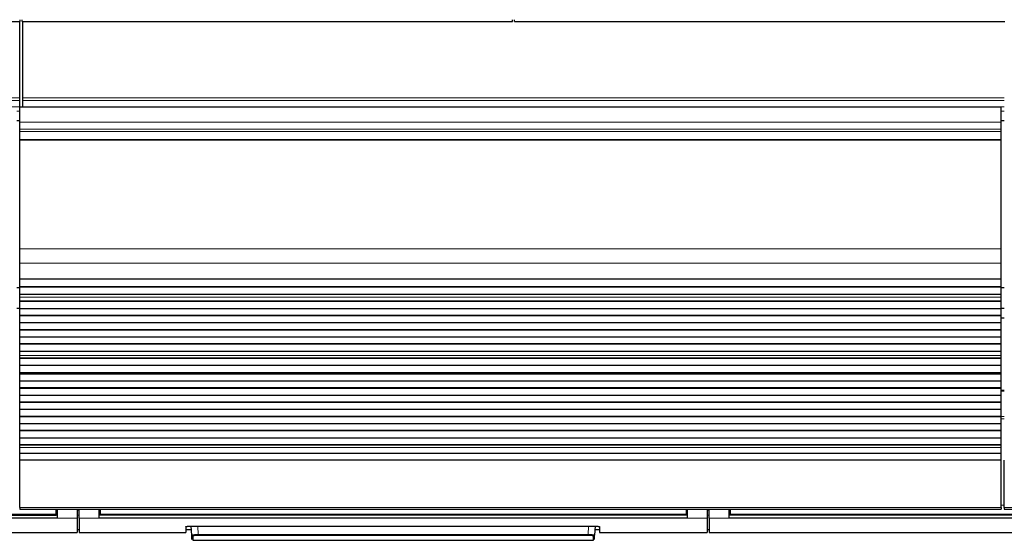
# Model space of a CAD drawing. Header units: inches. Extents: x 0 to 20790, y -12 to 14700.
# Tile 11 of 132: x 4088 to 5068, y 3119 to 3637. Entities that reach past the tile are written whole.
import ezdxf

# ---------------------------------------------------------------- set-up
doc = ezdxf.new("R2010")
doc.units = ezdxf.units.IN
doc.layers.add('1', color=7, linetype='Continuous', true_color=0xffffff)

msp = doc.modelspace()

# ---------------------------------------------------------------- linework, layer by layer
at = {"layer": '1', "color": 2, "linetype": 'Continuous', "lineweight": 25}
for p, q in [((4088.828, 3635.008), (4088.828, 3636.956)), ((4090.828, 3635.008), (4090.828, 3636.956)), ((4578.828, 3635.008), (4578.828, 3636.956)), ((4580.828, 3635.008), (4580.828, 3636.956)), ((3600.828, 3635.008), (4088.828, 3635.008)), ((4088.328, 3559.236), (4088.328, 3635.007)), ((4090.828, 3635.008), (4578.828, 3635.008)), ((4091.328, 3559.236), (4091.328, 3635.007)), ((4580.828, 3635.008), (5068.828, 3635.008)), ((4088.328, 3556.625), (4088.328, 3559.236)), ((4091.328, 3556.625), (4091.328, 3559.236)), ((4088.328, 3550.153), (4088.328, 3556.625)), ((4088.328, 3550.153), (4088.328, 3549.978)), ((5065.328, 3549.978), (4088.328, 3549.978)), ((4088.328, 3534.898), (4088.328, 3549.978)), ((4091.328, 3550.153), (4091.328, 3556.625)), ((4091.328, 3550.153), (4091.328, 3549.978)), ((5065.328, 3534.898), (5065.328, 3549.978)), ((4088.328, 3527.911), (4088.328, 3534.898)), ((5065.328, 3527.911), (5065.328, 3534.898)), ((4088.328, 3525.667), (4088.328, 3527.911)), ((4088.328, 3517.689), (4088.328, 3525.667)), ((5065.328, 3525.667), (5065.328, 3527.911)), ((5065.328, 3517.689), (5065.328, 3525.667)), ((4088.328, 3517.243), (4088.328, 3517.689)), ((4088.328, 3408.863), (4088.328, 3517.243)), ((5065.328, 3517.243), (5065.328, 3517.689)), ((5065.328, 3408.863), (5065.328, 3517.243)), ((4088.328, 3394.721), (4088.328, 3408.863)), ((5065.328, 3394.721), (5065.328, 3408.863)), ((4088.328, 3379.238), (4088.328, 3394.721)), ((5065.328, 3379.238), (5065.328, 3394.721)), ((4088.328, 3379.15), (4088.328, 3379.238)), ((4088.328, 3379.15), (5065.328, 3379.15)), ((4088.328, 3378.605), (4088.328, 3379.15)), ((4088.328, 3371.083), (4088.328, 3378.605)), ((5065.328, 3378.605), (4088.328, 3378.605)), ((5065.328, 3379.15), (5065.328, 3379.238)), ((5065.328, 3378.605), (5065.328, 3379.15)), ((5065.328, 3371.083), (5065.328, 3378.605)), ((4088.383, 3369.986), (4085.393, 3369.986)), ((4088.328, 3370.729), (4088.328, 3371.083)), ((5065.328, 3371.083), (4088.328, 3371.083)), ((4088.328, 3363.524), (4088.328, 3370.729)), ((5065.328, 3370.729), (4088.328, 3370.729)), ((4088.328, 3363.517), (4088.328, 3363.524)), ((5065.328, 3363.524), (4088.328, 3363.524)), ((4088.328, 3360.973), (4088.328, 3363.517)), ((5065.328, 3363.517), (4088.328, 3363.517)), ((5068.323, 3369.986), (5065.268, 3369.986)), ((5065.328, 3370.729), (5065.328, 3371.083)), ((5065.328, 3363.524), (5065.328, 3370.729)), ((5065.328, 3363.517), (5065.328, 3363.524)), ((5065.328, 3360.973), (5065.328, 3363.517)), ((4088.328, 3360.945), (4088.328, 3360.973)), ((4088.328, 3356.752), (4088.328, 3360.945)), ((4088.328, 3356.398), (4088.328, 3356.752)), ((5065.328, 3356.752), (4088.328, 3356.752)), ((4088.328, 3349.327), (4088.328, 3356.398)), ((5065.328, 3356.398), (4088.328, 3356.398)), ((5065.328, 3360.945), (5065.328, 3360.973)), ((5065.328, 3356.752), (5065.328, 3360.945)), ((5065.328, 3356.398), (5065.328, 3356.752)), ((5065.328, 3349.327), (5065.328, 3356.398)), ((4085.333, 3349.986), (4088.333, 3349.986)), ((4088.328, 3342.61), (4088.328, 3349.327)), ((5065.328, 3349.327), (4088.328, 3349.327)), ((4088.328, 3342.256), (4088.328, 3342.61)), ((5065.328, 3342.61), (4088.328, 3342.61)), ((4088.328, 3335.185), (4088.328, 3342.256)), ((5065.328, 3342.256), (4088.328, 3342.256)), ((5065.328, 3342.61), (5065.328, 3349.327)), ((5065.328, 3342.256), (5065.328, 3342.61)), ((5065.328, 3335.185), (5065.328, 3342.256)), ((5065.333, 3349.986), (5068.333, 3349.986)), ((4088.328, 3328.467), (4088.328, 3335.185)), ((5065.328, 3335.185), (4088.328, 3335.185)), ((5068.328, 3339.986), (5065.326, 3339.986)), ((5065.328, 3328.467), (5065.328, 3335.185)), ((4088.328, 3328.114), (4088.328, 3328.467)), ((5065.328, 3328.467), (4088.328, 3328.467)), ((4088.328, 3321.043), (4088.328, 3328.114)), ((5065.328, 3328.114), (4088.328, 3328.114)), ((5065.328, 3328.114), (5065.328, 3328.467)), ((5065.328, 3321.043), (5065.328, 3328.114)), ((4088.328, 3314.325), (4088.328, 3321.043)), ((5065.328, 3321.043), (4088.328, 3321.043)), ((4088.328, 3313.972), (4088.328, 3314.325)), ((5065.328, 3314.325), (4088.328, 3314.325)), ((4088.328, 3306.901), (4088.328, 3313.972)), ((5065.328, 3313.972), (4088.328, 3313.972)), ((5065.328, 3314.325), (5065.328, 3321.043)), ((5065.328, 3313.972), (5065.328, 3314.325)), ((5065.328, 3306.901), (5065.328, 3313.972)), ((4088.328, 3302.707), (4088.328, 3306.901)), ((5065.328, 3306.901), (4088.328, 3306.901)), ((4088.328, 3302.68), (4088.328, 3302.707)), ((4088.328, 3300.232), (4088.328, 3302.68)), ((5065.328, 3302.707), (5065.328, 3306.901)), ((5065.328, 3302.68), (5065.328, 3302.707)), ((5065.328, 3300.232), (5065.328, 3302.68)), ((4088.328, 3299.878), (4088.328, 3300.232)), ((5065.328, 3300.232), (4088.328, 3300.232)), ((4088.328, 3292.944), (4088.328, 3299.878)), ((5065.328, 3299.878), (4088.328, 3299.878)), ((4088.328, 3285.712), (4088.328, 3292.944)), ((5065.328, 3292.944), (4088.328, 3292.944)), ((5065.328, 3299.878), (5065.328, 3300.232)), ((5065.328, 3292.944), (5065.328, 3299.878)), ((5065.328, 3285.712), (5065.328, 3292.944)), ((4088.328, 3285.576), (4088.328, 3285.712)), ((5065.328, 3285.712), (4088.328, 3285.712)), ((4088.328, 3285.576), (5065.328, 3285.576)), ((4088.328, 3284.91), (4088.328, 3285.576)), ((4088.328, 3284.273), (4088.328, 3284.91)), ((5065.328, 3284.91), (4088.328, 3284.91)), ((4088.328, 3277.202), (4088.328, 3284.273)), ((5065.328, 3284.273), (4088.328, 3284.273)), ((5065.328, 3285.576), (5065.328, 3285.712)), ((5065.328, 3284.91), (5065.328, 3285.576)), ((5065.328, 3284.273), (5065.328, 3284.91)), ((5065.328, 3277.202), (5065.328, 3284.273)), ((4088.328, 3270.485), (4088.328, 3277.202)), ((5065.328, 3277.202), (4088.328, 3277.202)), ((5065.328, 3270.485), (5065.328, 3277.202)), ((4088.328, 3270.131), (4088.328, 3270.485)), ((5065.328, 3270.485), (4088.328, 3270.485)), ((4088.328, 3263.06), (4088.328, 3270.131)), ((5065.328, 3270.131), (4088.328, 3270.131)), ((5068.328, 3268.099), (5065.32, 3268.099)), ((5065.328, 3270.131), (5065.328, 3270.485)), ((5065.328, 3263.06), (5065.328, 3270.131)), ((4088.328, 3256.343), (4088.328, 3263.06)), ((5065.328, 3263.06), (4088.328, 3263.06)), ((4088.328, 3255.989), (4088.328, 3256.343)), ((5065.328, 3256.343), (4088.328, 3256.343)), ((4088.328, 3248.918), (4088.328, 3255.989)), ((5065.328, 3255.989), (4088.328, 3255.989)), ((5065.328, 3256.343), (5065.328, 3263.06)), ((5065.328, 3255.989), (5065.328, 3256.343)), ((5065.328, 3248.918), (5065.328, 3255.989)), ((4088.328, 3242.2), (4088.328, 3248.918)), ((5065.328, 3248.918), (4088.328, 3248.918)), ((5065.328, 3242.2), (5065.328, 3248.918)), ((4088.328, 3241.847), (4088.328, 3242.2)), ((5065.328, 3242.2), (4088.328, 3242.2)), ((4088.328, 3234.776), (4088.328, 3241.847)), ((5065.328, 3241.847), (4088.328, 3241.847)), ((4088.328, 3228.058), (4088.328, 3234.776)), ((5065.328, 3234.776), (4088.328, 3234.776)), ((5065.328, 3241.847), (5065.328, 3242.2)), ((5065.328, 3234.776), (5065.328, 3241.847)), ((5065.328, 3228.058), (5065.328, 3234.776)), ((4088.328, 3227.705), (4088.328, 3228.058)), ((5065.328, 3228.058), (4088.328, 3228.058)), ((4088.328, 3220.634), (4088.328, 3227.705)), ((5065.328, 3227.705), (4088.328, 3227.705)), ((5065.328, 3227.705), (5065.328, 3228.058)), ((5065.328, 3220.634), (5065.328, 3227.705)), ((4088.328, 3213.916), (4088.328, 3220.634)), ((5065.328, 3220.634), (4088.328, 3220.634)), ((5065.328, 3213.916), (5065.328, 3220.634)), ((4088.328, 3213.563), (4088.328, 3213.916)), ((5065.328, 3213.916), (4088.328, 3213.916)), ((4088.328, 3211.289), (4088.328, 3213.563)), ((5065.328, 3213.563), (4088.328, 3213.563)), ((4088.328, 3205.431), (4088.328, 3211.289)), ((4088.328, 3198.535), (4088.328, 3205.431)), ((5065.328, 3205.431), (4088.328, 3205.431)), ((5065.328, 3213.563), (5065.328, 3213.916)), ((5065.328, 3211.289), (5065.328, 3213.563)), ((5065.328, 3205.431), (5065.328, 3211.289)), ((5065.328, 3198.535), (5065.328, 3205.431)), ((4088.328, 3151.57), (4088.328, 3198.535)), ((5065.328, 3198.535), (4088.328, 3198.535)), ((5065.328, 3151.57), (5065.328, 3198.535)), ((5068.328, 3151.57), (5068.328, 3198.535)), ((4088.328, 3151.57), (4088.328, 3149.836)), ((4088.328, 3149.836), (5065.328, 3149.836)), ((4124.578, 3144.852), (4124.578, 3149.836)), ((4125.578, 3149.836), (4125.578, 3140.987)), ((4145.578, 3149.836), (4145.578, 3140.987)), ((4147.578, 3140.987), (4147.578, 3149.836)), ((4167.578, 3140.987), (4167.578, 3149.836)), ((4168.578, 3149.836), (4168.578, 3144.852)), ((4751.578, 3149.836), (4751.578, 3144.852)), ((4752.578, 3149.836), (4752.578, 3140.987)), ((4772.578, 3149.836), (4772.578, 3140.987)), ((4774.578, 3140.987), (4774.578, 3149.836)), ((4794.578, 3140.987), (4794.578, 3149.836)), ((4795.578, 3149.836), (4795.578, 3144.852)), ((5065.328, 3151.57), (5065.328, 3149.836)), ((5068.328, 3151.57), (5068.328, 3149.836)), ((5068.328, 3149.836), (6045.328, 3149.836)), ((4125.578, 3140.987), (3540.578, 3140.987)), ((3541.578, 3144.062), (4124.578, 3144.062)), ((4124.578, 3144.062), (4124.578, 3144.852)), ((4145.578, 3140.987), (4145.578, 3126.749)), ((4147.578, 3140.987), (4147.578, 3126.749)), ((4752.578, 3140.987), (4167.578, 3140.987)), ((4168.578, 3144.852), (4168.578, 3144.062)), ((4751.578, 3144.062), (4168.578, 3144.062)), ((4751.578, 3144.852), (4751.578, 3144.062)), ((4772.578, 3140.987), (4772.578, 3126.749)), ((4774.578, 3140.987), (4774.578, 3126.749)), ((5379.578, 3140.987), (4794.578, 3140.987)), ((4795.578, 3144.852), (4795.578, 3144.062)), ((5378.578, 3144.062), (4795.578, 3144.062)), ((4038.578, 3126.749), (4145.578, 3126.749)), ((4145.578, 3129.749), (4147.578, 3129.749)), ((4147.578, 3126.749), (4253.578, 3126.749)), ((4253.578, 3132.458), (4253.578, 3126.749)), ((4253.578, 3129.749), (4259.29, 3129.749)), ((4258.578, 3132.955), (4660.578, 3132.955)), ((4259.584, 3124.142), (4259.122, 3132.954)), ((4661.034, 3132.951), (4660.572, 3124.142)), ((4660.866, 3129.749), (4665.578, 3129.749)), ((4665.578, 3132.458), (4665.578, 3126.749)), ((4665.578, 3126.749), (4772.578, 3126.749)), ((4772.578, 3129.749), (4774.578, 3129.749)), ((4774.578, 3126.749), (5399.578, 3126.749)), ((4259.809, 3119.857), (4259.584, 3124.142)), ((4260.583, 3123.198), (4260.807, 3118.909)), ((4260.807, 3118.909), (4659.349, 3118.909)), ((4659.349, 3118.909), (4659.574, 3123.198)), ((4660.348, 3119.857), (4660.572, 3124.142))]:
    msp.add_line(p, q, dxfattribs=at)
at = {"layer": '1', "color": 110, "linetype": 'Continuous', "lineweight": 13}
for p, q in [((4088.328, 3559.236), (2872.328, 3559.236)), ((5068.328, 3559.236), (4091.328, 3559.236)), ((4088.328, 3556.625), (2872.328, 3556.625)), ((4088.328, 3550.153), (2872.328, 3550.153)), ((5068.328, 3556.625), (4091.328, 3556.625)), ((5068.328, 3550.153), (4091.328, 3550.153)), ((4088.328, 3545.801), (4085.326, 3545.801)), ((5068.328, 3545.801), (5065.321, 3545.801)), ((4088.328, 3536.786), (4085.326, 3536.786)), ((4088.328, 3536.286), (4085.326, 3536.286)), ((4088.328, 3536.285), (4085.326, 3536.285)), ((5065.328, 3534.898), (4088.328, 3534.898)), ((5068.328, 3536.786), (5065.321, 3536.786)), ((5068.328, 3536.286), (5065.321, 3536.286)), ((5068.328, 3536.285), (5065.321, 3536.285)), ((5065.328, 3527.911), (4088.328, 3527.911)), ((5065.328, 3525.667), (4088.328, 3525.667)), ((5065.328, 3517.689), (4088.328, 3517.689)), ((5065.328, 3517.243), (4088.328, 3517.243)), ((5065.328, 3408.863), (4088.328, 3408.863)), ((5065.328, 3394.721), (4088.328, 3394.721)), ((5065.328, 3379.238), (4088.328, 3379.238)), ((5065.328, 3360.973), (4088.328, 3360.973)), ((5065.328, 3360.945), (4088.328, 3360.945)), ((5065.328, 3302.707), (4088.328, 3302.707)), ((5065.328, 3302.68), (4088.328, 3302.68)), ((5068.328, 3267.445), (5065.32, 3267.445)), ((5068.328, 3241.971), (5065.32, 3241.971)), ((5068.328, 3239.626), (5065.32, 3239.626)), ((5065.328, 3211.289), (4088.328, 3211.289)), ((5065.328, 3151.57), (4088.328, 3151.57)), ((4125.578, 3148.862), (4124.573, 3148.862)), ((4147.578, 3148.862), (4145.578, 3148.862)), ((4168.584, 3148.862), (4167.578, 3148.862)), ((4752.578, 3148.862), (4751.573, 3148.862)), ((4774.578, 3148.862), (4772.578, 3148.862)), ((4795.584, 3148.862), (4794.578, 3148.862)), ((5068.331, 3153.819), (5065.334, 3153.819)), ((6045.328, 3151.57), (5068.328, 3151.57)), ((4145.578, 3140.987), (4125.578, 3140.987)), ((4167.578, 3140.987), (4147.578, 3140.987)), ((4772.578, 3140.987), (4752.578, 3140.987)), ((4794.578, 3140.987), (4774.578, 3140.987)), ((4265.613, 3132.954), (4266.05, 3124.623)), ((4654.106, 3124.623), (4654.543, 3132.954)), ((4266.05, 3124.623), (4266.05, 3123.679)), ((4266.05, 3124.623), (4654.106, 3124.623)), ((4654.106, 3123.679), (4266.05, 3123.679)), ((4654.106, 3124.623), (4654.106, 3123.679))]:
    msp.add_line(p, q, dxfattribs=at)
for centre, major_axis, start_param, end_param in [((4260.583, 3124.195), (0.999, 0.052), 3.1415927, 4.6602164), ((4659.574, 3124.195), (-0.999, 0.052), 1.6229689, 3.1415927)]:
    msp.add_ellipse(centre, major_axis=major_axis, ratio=0.9964159, start_param=start_param, end_param=end_param, dxfattribs=at)
at = {"layer": '1', "color": 2, "linetype": 'Continuous', "lineweight": 25}
for points in [[(4125.578, 3143.951), (3540.578, 3143.951)], [(4752.578, 3143.951), (4167.578, 3143.951)], [(5379.578, 3143.951), (4794.578, 3143.951)]]:
    msp.add_open_spline(points, degree=1, dxfattribs=at)
at = {"layer": '1', "color": 110, "linetype": 'Continuous', "lineweight": 13}
for points, degree in [([(4124.578, 3144.852), (3541.578, 3144.852)], 1), ([(4147.578, 3143.951), (4146.911, 3143.951), (4146.245, 3143.951), (4145.578, 3143.951)], 3), ([(4751.578, 3144.852), (4168.578, 3144.852)], 1), ([(4772.578, 3143.951), (4773.245, 3143.951), (4773.911, 3143.951), (4774.578, 3143.951)], 3), ([(5378.578, 3144.852), (4795.578, 3144.852)], 1)]:
    msp.add_open_spline(points, degree=degree, dxfattribs=at)
at = {"layer": '1', "color": 2, "linetype": 'Continuous', "lineweight": 25}
for points, knots in [([(4253.578, 3132.458), (4253.578, 3132.474), (4253.586, 3132.49), (4253.618, 3132.521), (4253.666, 3132.553), (4253.745, 3132.584), (4253.805, 3132.603), (4253.817, 3132.607), (4253.843, 3132.615), (4253.856, 3132.619), (4253.898, 3132.63), (4253.927, 3132.638), (4254.021, 3132.66), (4254.161, 3132.69), (4254.328, 3132.717), (4254.464, 3132.738), (4254.511, 3132.744), (4254.584, 3132.754), (4254.609, 3132.757), (4254.66, 3132.764), (4254.686, 3132.767), (4254.816, 3132.783), (4254.926, 3132.795), (4255.156, 3132.818), (4255.398, 3132.84), (4255.66, 3132.86), (4255.83, 3132.871), (4255.865, 3132.874), (4255.934, 3132.878), (4255.969, 3132.88), (4256.075, 3132.887), (4256.147, 3132.891), (4256.363, 3132.902), (4256.658, 3132.917), (4256.964, 3132.928), (4257.199, 3132.935), (4257.278, 3132.937), (4257.437, 3132.941), (4257.518, 3132.943), (4257.76, 3132.948), (4258.085, 3132.953), (4258.413, 3132.955), (4258.578, 3132.955)], [0, 0, 0, 0, 0.0625, 0.0625, 0.125, 0.1875, 0.1875, 0.203125, 0.203125, 0.21875, 0.21875, 0.25, 0.25, 0.3125, 0.375, 0.375, 0.40625, 0.40625, 0.421875, 0.421875, 0.4375, 0.4375, 0.5, 0.5, 0.5625, 0.625, 0.625, 0.640625, 0.640625, 0.65625, 0.65625, 0.6875, 0.6875, 0.75, 0.8125, 0.8125, 0.84375, 0.84375, 0.875, 0.875, 0.9375, 1, 1, 1, 1]), ([(4660.578, 3132.955), (4660.743, 3132.955), (4660.907, 3132.954), (4661.231, 3132.95), (4661.553, 3132.946), (4661.87, 3132.938), (4662.066, 3132.932), (4662.106, 3132.93), (4662.184, 3132.928), (4662.223, 3132.926), (4662.339, 3132.922), (4662.416, 3132.919), (4662.643, 3132.91), (4662.938, 3132.896), (4663.217, 3132.879), (4663.421, 3132.865), (4663.521, 3132.858), (4663.619, 3132.85), (4663.684, 3132.845), (4663.717, 3132.843), (4663.876, 3132.83), (4663.997, 3132.819), (4664.228, 3132.795), (4664.446, 3132.771), (4664.641, 3132.745), (4664.756, 3132.728), (4664.778, 3132.725), (4664.822, 3132.718), (4664.844, 3132.714), (4664.907, 3132.704), (4664.948, 3132.697), (4665.064, 3132.675), (4665.203, 3132.646), (4665.313, 3132.616), (4665.385, 3132.593), (4665.407, 3132.585), (4665.447, 3132.569), (4665.465, 3132.561), (4665.513, 3132.538), (4665.562, 3132.506), (4665.578, 3132.474), (4665.578, 3132.458)], [0, 0, 0, 0, 0.0625, 0.0625, 0.125, 0.1875, 0.1875, 0.203125, 0.203125, 0.21875, 0.21875, 0.25, 0.25, 0.3125, 0.375, 0.375, 0.40625, 0.421875, 0.421875, 0.4375, 0.4375, 0.5, 0.5, 0.5625, 0.625, 0.625, 0.640625, 0.640625, 0.65625, 0.65625, 0.6875, 0.6875, 0.75, 0.8125, 0.8125, 0.84375, 0.84375, 0.875, 0.875, 0.9375, 1, 1, 1, 1])]:
    msp.add_open_spline(points, degree=3, knots=knots, dxfattribs=at)
at = {"layer": '1', "color": 110, "linetype": 'Continuous', "lineweight": 13}
for points, knots in [([(4266.05, 3124.623), (4265.835, 3124.621), (4265.408, 3124.616), (4264.985, 3124.609), (4264.722, 3124.603), (4264.669, 3124.602), (4264.565, 3124.599), (4264.409, 3124.595), (4264.256, 3124.591), (4263.951, 3124.583), (4263.553, 3124.57), (4263.17, 3124.554), (4262.936, 3124.544), (4262.889, 3124.542), (4262.797, 3124.537), (4262.75, 3124.535), (4262.613, 3124.529), (4262.523, 3124.524), (4262.258, 3124.51), (4261.919, 3124.49), (4261.608, 3124.468), (4261.384, 3124.452), (4261.311, 3124.446), (4261.205, 3124.437), (4261.169, 3124.434), (4261.1, 3124.428), (4261.066, 3124.425), (4260.897, 3124.41), (4260.772, 3124.398), (4260.539, 3124.372), (4260.325, 3124.347), (4260.146, 3124.32), (4260.045, 3124.303), (4260.026, 3124.3), (4259.988, 3124.293), (4259.969, 3124.29), (4259.916, 3124.279), (4259.884, 3124.272), (4259.793, 3124.252), (4259.693, 3124.224), (4259.633, 3124.197), (4259.593, 3124.17), (4259.583, 3124.156), (4259.584, 3124.142)], [0, 0, 0, 0, 0.0625, 0.125, 0.125, 0.140625, 0.140625, 0.15625, 0.1875, 0.1875, 0.25, 0.3125, 0.3125, 0.328125, 0.328125, 0.34375, 0.34375, 0.375, 0.375, 0.4375, 0.5, 0.5, 0.53125, 0.53125, 0.546875, 0.546875, 0.5625, 0.5625, 0.625, 0.625, 0.6875, 0.75, 0.75, 0.765625, 0.765625, 0.78125, 0.78125, 0.8125, 0.8125, 0.875, 0.9375, 0.9375, 1, 1, 1, 1]), ([(4266.05, 3123.679), (4265.868, 3123.679), (4265.506, 3123.678), (4265.148, 3123.673), (4264.925, 3123.669), (4264.88, 3123.668), (4264.792, 3123.666), (4264.748, 3123.665), (4264.617, 3123.662), (4264.53, 3123.66), (4264.272, 3123.653), (4263.935, 3123.642), (4263.611, 3123.628), (4263.412, 3123.619), (4263.373, 3123.617), (4263.294, 3123.613), (4263.255, 3123.611), (4263.139, 3123.604), (4263.063, 3123.6), (4262.839, 3123.587), (4262.552, 3123.567), (4262.289, 3123.546), (4262.1, 3123.529), (4262.007, 3123.52), (4261.918, 3123.512), (4261.86, 3123.505), (4261.831, 3123.502), (4261.689, 3123.487), (4261.583, 3123.474), (4261.386, 3123.448), (4261.205, 3123.421), (4261.054, 3123.393), (4260.97, 3123.375), (4260.953, 3123.371), (4260.922, 3123.364), (4260.906, 3123.36), (4260.861, 3123.349), (4260.834, 3123.342), (4260.758, 3123.319), (4260.673, 3123.29), (4260.623, 3123.259), (4260.598, 3123.236), (4260.589, 3123.225), (4260.585, 3123.214), (4260.583, 3123.206), (4260.582, 3123.202), (4260.583, 3123.198)], [0, 0, 0, 0, 0.0625, 0.125, 0.125, 0.140625, 0.140625, 0.15625, 0.15625, 0.1875, 0.1875, 0.25, 0.3125, 0.3125, 0.328125, 0.328125, 0.34375, 0.34375, 0.375, 0.375, 0.4375, 0.5, 0.5, 0.53125, 0.546875, 0.546875, 0.5625, 0.5625, 0.625, 0.625, 0.6875, 0.75, 0.75, 0.765625, 0.765625, 0.78125, 0.78125, 0.8125, 0.8125, 0.875, 0.9375, 0.9375, 0.96875, 0.984375, 0.984375, 1, 1, 1, 1]), ([(4660.572, 3124.142), (4660.573, 3124.156), (4660.553, 3124.183), (4660.492, 3124.211), (4660.441, 3124.228), (4660.43, 3124.232), (4660.407, 3124.239), (4660.371, 3124.249), (4660.329, 3124.26), (4660.238, 3124.28), (4660.097, 3124.307), (4659.918, 3124.334), (4659.77, 3124.354), (4659.717, 3124.36), (4659.636, 3124.37), (4659.608, 3124.373), (4659.551, 3124.38), (4659.522, 3124.383), (4659.375, 3124.399), (4659.124, 3124.423), (4658.842, 3124.446), (4658.618, 3124.463), (4658.541, 3124.469), (4658.423, 3124.477), (4658.384, 3124.48), (4658.303, 3124.485), (4658.262, 3124.488), (4658.056, 3124.501), (4657.885, 3124.511), (4657.533, 3124.529), (4657.352, 3124.538), (4656.979, 3124.555), (4656.788, 3124.562), (4656.541, 3124.571), (4656.492, 3124.573), (4656.392, 3124.576), (4656.341, 3124.578), (4656.19, 3124.583), (4656.089, 3124.586), (4655.784, 3124.595), (4655.374, 3124.605), (4654.956, 3124.612), (4654.534, 3124.619), (4654.321, 3124.621), (4654.106, 3124.623)], [0, 0, 0, 0, 0.0625, 0.125, 0.125, 0.140625, 0.140625, 0.15625, 0.1875, 0.1875, 0.25, 0.3125, 0.3125, 0.34375, 0.34375, 0.359375, 0.359375, 0.375, 0.375, 0.4375, 0.5, 0.5, 0.53125, 0.53125, 0.546875, 0.546875, 0.5625, 0.5625, 0.625, 0.625, 0.6875, 0.6875, 0.75, 0.75, 0.765625, 0.765625, 0.78125, 0.78125, 0.8125, 0.8125, 0.875, 0.9375, 0.9375, 1, 1, 1, 1]), ([(4654.106, 3123.679), (4654.197, 3123.679), (4654.288, 3123.679), (4654.469, 3123.678), (4654.559, 3123.678), (4654.828, 3123.675), (4655.183, 3123.67), (4655.531, 3123.663), (4655.789, 3123.656), (4655.875, 3123.653), (4656.003, 3123.649), (4656.046, 3123.647), (4656.13, 3123.644), (4656.172, 3123.643), (4656.381, 3123.635), (4656.543, 3123.628), (4656.858, 3123.613), (4657.012, 3123.605), (4657.309, 3123.587), (4657.453, 3123.578), (4657.628, 3123.565), (4657.662, 3123.562), (4657.73, 3123.557), (4657.831, 3123.549), (4657.928, 3123.541), (4658.117, 3123.524), (4658.356, 3123.5), (4658.567, 3123.475), (4658.691, 3123.458), (4658.716, 3123.455), (4658.763, 3123.448), (4658.787, 3123.445), (4658.856, 3123.435), (4658.9, 3123.428), (4659.025, 3123.407), (4659.176, 3123.379), (4659.294, 3123.35), (4659.37, 3123.328), (4659.394, 3123.32), (4659.426, 3123.309), (4659.436, 3123.305), (4659.455, 3123.298), (4659.465, 3123.294), (4659.507, 3123.275), (4659.558, 3123.244), (4659.574, 3123.214), (4659.574, 3123.198)], [0, 0, 0, 0, 0.03125, 0.03125, 0.0625, 0.0625, 0.125, 0.1875, 0.1875, 0.21875, 0.21875, 0.234375, 0.234375, 0.25, 0.25, 0.3125, 0.3125, 0.375, 0.375, 0.4375, 0.4375, 0.453125, 0.453125, 0.46875, 0.5, 0.5, 0.5625, 0.625, 0.625, 0.640625, 0.640625, 0.65625, 0.65625, 0.6875, 0.6875, 0.75, 0.8125, 0.8125, 0.84375, 0.84375, 0.859375, 0.859375, 0.875, 0.875, 0.9375, 1, 1, 1, 1])]:
    msp.add_open_spline(points, degree=3, knots=knots, dxfattribs=at)

doc.saveas('drawing.dxf')
